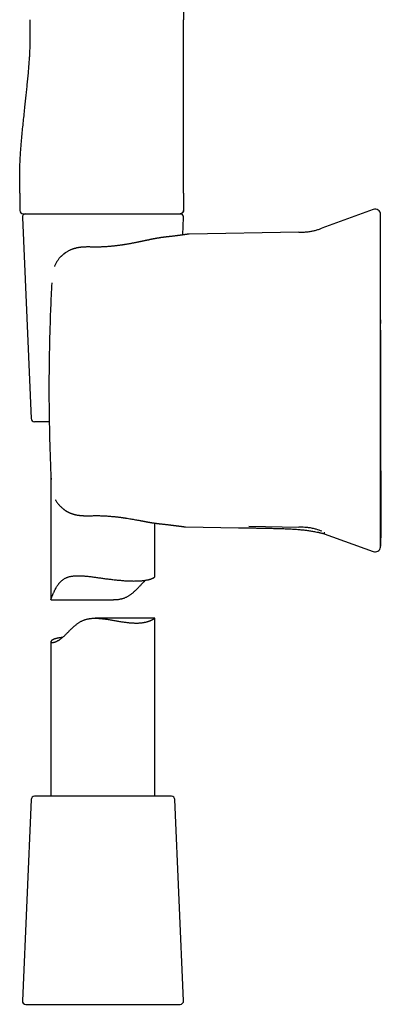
# Model space of a CAD drawing. Header units: millimetres. Extents: x 8 to 813, y 12 to 788.
# Tile 7 of 32: x 197 to 249, y 491 to 633. Entities that reach past the tile are written whole.
import ezdxf

# ---------------------------------------------------------------- set-up
doc = ezdxf.new("R2010")
doc.units = ezdxf.units.MM

msp = doc.modelspace()

# ---------------------------------------------------------------- linework, layer by layer
at = {"color": 7, "linetype": 'Continuous', "lineweight": 30}
for p, q in [((220.31, 752.86), (220.31, 633.46)), ((196.69, 608.46), (196.69, 605.96)), ((220.31, 608.46), (220.31, 605.96)), ((197.06, 604.94), (198.32, 575.94)), ((197.19, 605.46), (207.89, 605.46)), ((207.89, 605.46), (208.52, 605.46)), ((217.43, 605.46), (219.82, 605.46)), ((219.87, 605.47), (219.81, 605.46)), ((220.21, 602.42), (220.32, 604.94)), ((247.69, 606.1), (240.26, 603.4)), ((221.12, 602.54), (221.02, 602.54)), ((236.96, 602.82), (221.12, 602.55)), ((207.1, 600.68), (207.1, 600.68)), ((201.31, 595.51), (201.31, 595.52)), ((200.94, 575.46), (198.82, 575.46)), ((201.19, 567.44), (201.19, 549.82)), ((216.19, 553.19), (216.19, 560.86)), ((220.6, 560.32), (228.25, 560.19)), ((229.75, 560.4), (236.96, 560.27)), ((240.61, 559.33), (247.69, 556.76)), ((248.71, 557.44), (248.71, 557.43)), ((201.23, 549.78), (210.2, 549.78)), ((216.19, 547.15), (207.57, 547.15)), ((216.19, 521.46), (216.19, 547.14)), ((201.19, 543.78), (201.19, 521.46)), ((218.56, 521.46), (198.82, 521.46)), ((198.32, 520.99), (197.06, 491.99)), ((220.32, 491.99), (219.06, 520.99)), ((197.56, 491.46), (215.77, 491.46)), ((215.77, 491.46), (219.82, 491.46))]:
    msp.add_line(p, q, dxfattribs=at)
at = {"color": 7, "linetype": 'Continuous', "lineweight": 30, "flags": 128}
msp.add_lwpolyline([(220.31, 608.46), (220.31, 616.96), (220.31, 622.46), (220.31, 627.96), (220.31, 633.46)], dxfattribs=at)
at = {"color": 7, "linetype": 'Continuous', "lineweight": 30}
for centre, radius, start, end in [((197.19, 605.96), 0.5, 180, 270), ((197.56, 604.96), 0.5, 90, 182.4813), ((219.82, 604.96), 0.5, 357.5187, 90), ((247.96, 605.35), 0.8, 360, 110.0392), ((198.82, 575.96), 0.5, 182.4813, 270), ((247.96, 557.51), 0.8, 249.9566, 352.3549), ((198.82, 520.96), 0.5, 90, 177.5187), ((218.56, 520.96), 0.5, 2.4813, 90), ((197.56, 491.96), 0.5, 177.5187, 270), ((219.82, 491.96), 0.5, 270, 2.4813)]:
    msp.add_arc(centre, radius, start, end, dxfattribs=at)
for points, knots in [([(196.69, 608.46), (196.69, 608.73), (196.69, 609.27), (196.68, 610.07), (196.67, 610.87), (196.68, 611.67), (196.71, 612.46), (196.74, 613.25), (196.78, 614.02), (196.84, 614.79), (196.91, 615.67), (197, 616.65), (197.1, 617.73), (197.21, 618.81), (197.33, 619.89), (197.43, 620.89), (197.53, 621.82), (197.62, 622.68), (197.71, 623.53), (197.8, 624.39), (197.89, 625.26), (197.96, 626.12), (198.03, 626.99), (198.09, 627.81), (198.14, 628.56), (198.17, 629.25), (198.19, 629.95), (198.21, 630.65), (198.21, 631.35), (198.21, 632.06), (198.2, 632.76), (198.19, 633.23), (198.19, 633.46)], [0, 0, 0, 0, 0.032087, 0.064132, 0.096112, 0.127996, 0.159757, 0.190826, 0.221771, 0.252587, 0.283274, 0.326914, 0.370361, 0.413658, 0.456854, 0.5, 0.534319, 0.568662, 0.603057, 0.637527, 0.672097, 0.706788, 0.741624, 0.776625, 0.804242, 0.831959, 0.859774, 0.887687, 0.915687, 0.943752, 0.97186, 1, 1, 1, 1]), ([(208.52, 605.46), (208.62, 605.46), (208.83, 605.46), (209.15, 605.46), (209.37, 605.46), (209.47, 605.46)], [0, 0, 0, 0, 0.330422, 0.663628, 1, 1, 1, 1]), ([(209.47, 605.46), (209.56, 605.46), (209.72, 605.46), (209.94, 605.46), (210.13, 605.46), (210.31, 605.46), (210.56, 605.46), (210.9, 605.46), (211.26, 605.46), (211.55, 605.46), (211.77, 605.46), (211.98, 605.46), (212.19, 605.46), (212.43, 605.46), (212.6, 605.46), (212.69, 605.46)], [0, 0, 0, 0, 0.078372, 0.146261, 0.20367, 0.250835, 0.309977, 0.433152, 0.562782, 0.637118, 0.708845, 0.771182, 0.833054, 0.909324, 1, 1, 1, 1]), ([(212.69, 605.46), (212.75, 605.46), (212.85, 605.46), (213.01, 605.46), (213.16, 605.46), (213.32, 605.46), (213.47, 605.46), (213.66, 605.46), (213.87, 605.46), (214.1, 605.46), (214.25, 605.46), (214.32, 605.46)], [0, 0, 0, 0, 0.097631, 0.190072, 0.281194, 0.376385, 0.468058, 0.563793, 0.715391, 0.860749, 1, 1, 1, 1]), ([(214.32, 605.46), (214.38, 605.46), (214.48, 605.46), (214.62, 605.46), (214.75, 605.46), (214.86, 605.46), (214.97, 605.46), (215.14, 605.46), (215.37, 605.46), (215.67, 605.46), (215.98, 605.46), (216.29, 605.46), (216.63, 605.46), (216.99, 605.46), (217.36, 605.46), (217.71, 605.46), (218.03, 605.46), (218.3, 605.46), (218.53, 605.46), (218.71, 605.46), (218.88, 605.46), (219.04, 605.46), (219.18, 605.46), (219.31, 605.46), (219.43, 605.46), (219.53, 605.46), (219.62, 605.46), (219.69, 605.46), (219.73, 605.46), (219.75, 605.46), (219.77, 605.46), (219.78, 605.46), (219.79, 605.46), (219.8, 605.46), (219.8, 605.46), (219.81, 605.46), (219.81, 605.46)], [0, 0, 0, 0, 0.016499, 0.03118, 0.044043, 0.05509, 0.065226, 0.078016, 0.1088, 0.139944, 0.176578, 0.213224, 0.249931, 0.299714, 0.349481, 0.39936, 0.449477, 0.499957, 0.535598, 0.571189, 0.606776, 0.642404, 0.678119, 0.713964, 0.749984, 0.786243, 0.82151, 0.855835, 0.888881, 0.904151, 0.92022, 0.937093, 0.948968, 0.963333, 0.980343, 1, 1, 1, 1]), ([(219.84, 605.47), (219.84, 605.47), (219.86, 605.47), (219.87, 605.47), (219.89, 605.47), (219.91, 605.48), (219.93, 605.48), (219.95, 605.49), (219.97, 605.49), (219.99, 605.5), (220.02, 605.51), (220.05, 605.53), (220.08, 605.55), (220.12, 605.58), (220.16, 605.61), (220.2, 605.65), (220.22, 605.68), (220.24, 605.71), (220.25, 605.73), (220.26, 605.76), (220.28, 605.8), (220.29, 605.84), (220.3, 605.9), (220.31, 605.94), (220.31, 605.96)], [0, 0, 0, 0, 0.098867, 0.183316, 0.253509, 0.30976, 0.352735, 0.384027, 0.396542, 0.414797, 0.443107, 0.478795, 0.518903, 0.559057, 0.619214, 0.679417, 0.70901, 0.737367, 0.764449, 0.791527, 0.82824, 0.876005, 0.933768, 1, 1, 1, 1]), ([(220.31, 605.96), (220.31, 605.94), (220.31, 605.9), (220.3, 605.84), (220.28, 605.79), (220.26, 605.73), (220.23, 605.69), (220.2, 605.65), (220.17, 605.61), (220.13, 605.58), (220.09, 605.55), (220.04, 605.52), (219.99, 605.5), (219.95, 605.48), (219.92, 605.48), (219.91, 605.48)], [0, 0, 0, 0, 0.088338, 0.180505, 0.275982, 0.349389, 0.423956, 0.499316, 0.575078, 0.650841, 0.726201, 0.800768, 0.874175, 0.969652, 1, 1, 1, 1]), ([(248.76, 604.35), (248.76, 604.41), (248.76, 604.51), (248.76, 604.64), (248.76, 604.77), (248.76, 604.88), (248.76, 604.98), (248.76, 605.07), (248.76, 605.15), (248.76, 605.21), (248.76, 605.27), (248.76, 605.31), (248.76, 605.34), (248.76, 605.35), (248.76, 605.35), (248.76, 605.35)], [0, 0, 0, 0, 0.0785, 0.156948, 0.235353, 0.313727, 0.392078, 0.470415, 0.54875, 0.627091, 0.70918, 0.791298, 0.873457, 0.955667, 1, 1, 1, 1]), ([(248.75, 557.4), (248.75, 557.4), (248.75, 557.41), (248.76, 557.43), (248.76, 557.44), (248.76, 557.46), (248.76, 557.47), (248.76, 557.47), (248.76, 557.48), (248.76, 557.48), (248.76, 557.49), (248.76, 557.49), (248.76, 557.5), (248.76, 557.51), (248.76, 557.52), (248.76, 557.53), (248.76, 557.53), (248.77, 557.54), (248.77, 557.55), (248.77, 557.56), (248.77, 557.57), (248.77, 557.57), (248.77, 557.58), (248.77, 557.58), (248.77, 557.59), (248.77, 557.59), (248.77, 557.6), (248.77, 557.6), (248.77, 557.61), (248.78, 557.62), (248.78, 557.63), (248.78, 557.65), (248.78, 557.67), (248.78, 557.69), (248.78, 557.72), (248.79, 557.75), (248.79, 557.78), (248.79, 557.82), (248.79, 557.85), (248.79, 557.88), (248.79, 557.91), (248.79, 557.94), (248.79, 557.97), (248.79, 558), (248.79, 558.05), (248.79, 558.09), (248.8, 558.15), (248.8, 558.23), (248.8, 558.31), (248.8, 558.38), (248.8, 558.45), (248.8, 558.52), (248.8, 558.6), (248.8, 558.68), (248.81, 558.75), (248.81, 558.82), (248.81, 558.89), (248.81, 558.96), (248.81, 559.02), (248.81, 559.08), (248.81, 559.13), (248.81, 559.19), (248.81, 559.25), (248.81, 559.3), (248.81, 559.34), (248.81, 559.38), (248.81, 559.42), (248.81, 559.45), (248.81, 559.48), (248.81, 559.5), (248.81, 559.52), (248.81, 559.53), (248.81, 559.54), (248.81, 559.54), (248.81, 559.55), (248.81, 559.55), (248.81, 559.56), (248.81, 559.57), (248.82, 559.57), (248.82, 559.58), (248.82, 559.59), (248.82, 559.6), (248.82, 559.61), (248.82, 559.62), (248.82, 559.63), (248.82, 559.63), (248.82, 559.64), (248.82, 559.65), (248.82, 559.66), (248.82, 559.67), (248.82, 559.67), (248.82, 559.67), (248.82, 559.68), (248.82, 559.68), (248.82, 559.68), (248.82, 559.7), (248.82, 559.72), (248.82, 559.75), (248.82, 559.79), (248.83, 559.83), (248.83, 559.89), (248.83, 559.95), (248.83, 560.02), (248.83, 560.1), (248.83, 560.19), (248.84, 560.27), (248.84, 560.4), (248.84, 560.56), (248.84, 560.75), (248.85, 560.91), (248.85, 561.05), (248.85, 561.15), (248.85, 561.26), (248.85, 561.36), (248.85, 561.45), (248.85, 561.54), (248.85, 561.62), (248.85, 561.68), (248.85, 561.72), (248.85, 561.76), (248.85, 561.79), (248.85, 561.83), (248.85, 561.86), (248.85, 561.9), (248.85, 561.94), (248.85, 562), (248.85, 562.09), (248.85, 562.2), (248.85, 562.3), (248.85, 562.42), (248.85, 562.53), (248.85, 562.64), (248.85, 562.79), (248.85, 563), (248.85, 563.25), (248.85, 563.5), (248.85, 563.75), (248.84, 563.99), (248.84, 564.23), (248.84, 564.49), (248.84, 564.77), (248.83, 565.07), (248.83, 565.36), (248.83, 565.64), (248.82, 565.91), (248.82, 566.17), (248.82, 566.42), (248.82, 566.64), (248.82, 566.82), (248.82, 566.99), (248.81, 567.16), (248.81, 567.34), (248.81, 567.55), (248.81, 567.79), (248.81, 568.05), (248.81, 568.33), (248.8, 568.62), (248.8, 568.93), (248.8, 569.24), (248.8, 569.57), (248.8, 569.92), (248.8, 570.28), (248.79, 570.66), (248.79, 571.05), (248.79, 571.46), (248.79, 571.88), (248.79, 572.32), (248.78, 572.78), (248.78, 573.25), (248.78, 573.73), (248.78, 574.23), (248.78, 574.74), (248.78, 575.27), (248.78, 575.81), (248.78, 576.37), (248.77, 576.92), (248.77, 577.48), (248.77, 578.03), (248.77, 578.59), (248.77, 579.16), (248.77, 579.75), (248.77, 580.37), (248.77, 581.02), (248.77, 581.7), (248.77, 582.39), (248.77, 583.1), (248.77, 583.82), (248.77, 584.56), (248.77, 585.3), (248.77, 586.05), (248.77, 586.82), (248.77, 587.62), (248.76, 588.43), (248.76, 589.26), (248.76, 590.11), (248.76, 590.96), (248.76, 591.84), (248.76, 592.72), (248.76, 593.63), (248.76, 594.54), (248.76, 595.48), (248.76, 596.42), (248.76, 597.39), (248.76, 598.36), (248.76, 599.32), (248.76, 600.27), (248.76, 601.21), (248.76, 602.15), (248.76, 603.11), (248.76, 603.95), (248.76, 604.48), (248.76, 604.67)], [0, 0, 0, 0, 0.000094, 0.000534, 0.000852, 0.001098, 0.001336, 0.001438, 0.001515, 0.001596, 0.001693, 0.001811, 0.002124, 0.002549, 0.003299, 0.004263, 0.005445, 0.006919, 0.008635, 0.010593, 0.012793, 0.015235, 0.01792, 0.020847, 0.024017, 0.027071, 0.030169, 0.033117, 0.035916, 0.038566, 0.041068, 0.043422, 0.046208, 0.048761, 0.051084, 0.053183, 0.055064, 0.056473, 0.057746, 0.058893, 0.05968, 0.060412, 0.061099, 0.061754, 0.062602, 0.063488, 0.064431, 0.065961, 0.067636, 0.068837, 0.070108, 0.071448, 0.072861, 0.07431, 0.075747, 0.077198, 0.07869, 0.080247, 0.08189, 0.083638, 0.085507, 0.087926, 0.090554, 0.093404, 0.096487, 0.099811, 0.103137, 0.106683, 0.110453, 0.11445, 0.118677, 0.123136, 0.12627, 0.129425, 0.13243, 0.13528, 0.137975, 0.140515, 0.142901, 0.145825, 0.148478, 0.150859, 0.152969, 0.154808, 0.156376, 0.157674, 0.158703, 0.159467, 0.159869, 0.160018, 0.160135, 0.160225, 0.160264, 0.1603, 0.160389, 0.160534, 0.161005, 0.161717, 0.162543, 0.163556, 0.164757, 0.166144, 0.16772, 0.169449, 0.171353, 0.173284, 0.175184, 0.179587, 0.183817, 0.187874, 0.190268, 0.192598, 0.194863, 0.197064, 0.199167, 0.201033, 0.202648, 0.204012, 0.204908, 0.205651, 0.206254, 0.206872, 0.20755, 0.208289, 0.209088, 0.209949, 0.211895, 0.213976, 0.216063, 0.218158, 0.220261, 0.222373, 0.224494, 0.229063, 0.233682, 0.238353, 0.242972, 0.24749, 0.251908, 0.256225, 0.261998, 0.26758, 0.272973, 0.278177, 0.283191, 0.288016, 0.292653, 0.297103, 0.299971, 0.303023, 0.306259, 0.309681, 0.313287, 0.317896, 0.322776, 0.327926, 0.333347, 0.339038, 0.344892, 0.351007, 0.357382, 0.364019, 0.371061, 0.378375, 0.385961, 0.393819, 0.401949, 0.410351, 0.419025, 0.427971, 0.43719, 0.44668, 0.456443, 0.466478, 0.476785, 0.487364, 0.4973, 0.507466, 0.517859, 0.528482, 0.539333, 0.550413, 0.562734, 0.575326, 0.588189, 0.601323, 0.614728, 0.628157, 0.641848, 0.6558, 0.670013, 0.684787, 0.699832, 0.715149, 0.730739, 0.746601, 0.762735, 0.779141, 0.79582, 0.812771, 0.829994, 0.847489, 0.865256, 0.883296, 0.901608, 0.918633, 0.935886, 0.953369, 0.97108, 0.98902, 1, 1, 1, 1]), ([(248.76, 595.43), (248.76, 595.55), (248.76, 595.8), (248.76, 596.18), (248.76, 596.55), (248.76, 596.92), (248.76, 597.28), (248.76, 597.63), (248.76, 597.98), (248.76, 598.32), (248.76, 598.66), (248.76, 599), (248.76, 599.33), (248.76, 599.65), (248.76, 599.97), (248.76, 600.27), (248.76, 600.57), (248.76, 600.86), (248.76, 601.14), (248.76, 601.41), (248.76, 601.67), (248.76, 601.92), (248.76, 602.16), (248.76, 602.4), (248.76, 602.61), (248.76, 602.82), (248.76, 603.01), (248.76, 603.19), (248.76, 603.36), (248.76, 603.52), (248.76, 603.67), (248.76, 603.81), (248.76, 603.93), (248.76, 604.04), (248.76, 604.14), (248.76, 604.22), (248.76, 604.3), (248.76, 604.34), (248.76, 604.35)], [0, 0, 0, 0, 0.02816, 0.05626, 0.084335, 0.11242, 0.140512, 0.168017, 0.195461, 0.222877, 0.250298, 0.278336, 0.306274, 0.334149, 0.361998, 0.390021, 0.417604, 0.44511, 0.472576, 0.50004, 0.527975, 0.555928, 0.583938, 0.612044, 0.640038, 0.667366, 0.694736, 0.722182, 0.74974, 0.777625, 0.805522, 0.833465, 0.861489, 0.889586, 0.917154, 0.944724, 0.972328, 1, 1, 1, 1]), ([(217.63, 602.1), (217.6, 602.1), (217.55, 602.09), (217.48, 602.09), (217.41, 602.08), (217.34, 602.07), (217.28, 602.06), (217.23, 602.05), (217.18, 602.05), (217.16, 602.04), (217.13, 602.04), (217.1, 602.04), (217.07, 602.03), (217.04, 602.03), (216.99, 602.02), (216.92, 602.01), (216.84, 601.99), (216.75, 601.98), (216.67, 601.97), (216.61, 601.96), (216.55, 601.95), (216.51, 601.94), (216.47, 601.93), (216.43, 601.93), (216.4, 601.92), (216.36, 601.91), (216.3, 601.9), (216.24, 601.89), (216.18, 601.88), (216.12, 601.87), (216.04, 601.85), (215.96, 601.84), (215.88, 601.82), (215.82, 601.81), (215.76, 601.8), (215.7, 601.79), (215.65, 601.78), (215.61, 601.77), (215.56, 601.76), (215.49, 601.75), (215.42, 601.73), (215.34, 601.71), (215.25, 601.69), (215.15, 601.68), (215.06, 601.66), (214.97, 601.64), (214.86, 601.61), (214.73, 601.59), (214.58, 601.56), (214.45, 601.53), (214.33, 601.5), (214.23, 601.48), (214.14, 601.46), (214.05, 601.45), (213.96, 601.43), (213.87, 601.41), (213.77, 601.39), (213.65, 601.36), (213.51, 601.33), (213.35, 601.3), (213.18, 601.27), (212.99, 601.23), (212.81, 601.2), (212.62, 601.16), (212.43, 601.13), (212.23, 601.09), (212.03, 601.06), (211.88, 601.03), (211.77, 601.02), (211.7, 601.01), (211.65, 601), (211.61, 600.99), (211.57, 600.99), (211.55, 600.98), (211.52, 600.98), (211.49, 600.97), (211.45, 600.97), (211.41, 600.96), (211.36, 600.95), (211.3, 600.95), (211.23, 600.94), (211.14, 600.92), (211.04, 600.91), (210.92, 600.89), (210.78, 600.88), (210.64, 600.86), (210.47, 600.84), (210.3, 600.82), (210.11, 600.8), (209.92, 600.78), (209.71, 600.76), (209.49, 600.74), (209.25, 600.73), (209.01, 600.71), (208.75, 600.7), (208.5, 600.68), (208.23, 600.68), (207.96, 600.67), (207.68, 600.67), (207.39, 600.67), (207.2, 600.68), (207.1, 600.68)], [0, 0, 0, 0, 0.009697, 0.018474, 0.026452, 0.034148, 0.041626, 0.04867, 0.0526, 0.055802, 0.058424, 0.061407, 0.064921, 0.068966, 0.073541, 0.08246, 0.091794, 0.101507, 0.111597, 0.118123, 0.124162, 0.129321, 0.133601, 0.137004, 0.14027, 0.144845, 0.150821, 0.157574, 0.164112, 0.170425, 0.17989, 0.188796, 0.197002, 0.203687, 0.209768, 0.215279, 0.220438, 0.225282, 0.230251, 0.236694, 0.244332, 0.253165, 0.26319, 0.271901, 0.281345, 0.291012, 0.300271, 0.315788, 0.330003, 0.34292, 0.354543, 0.364874, 0.373917, 0.381764, 0.389782, 0.398864, 0.408639, 0.419107, 0.43325, 0.448475, 0.464774, 0.482135, 0.499837, 0.51699, 0.533613, 0.552347, 0.570378, 0.587709, 0.594497, 0.600277, 0.60505, 0.608816, 0.611576, 0.613823, 0.616338, 0.619129, 0.622198, 0.625823, 0.630327, 0.635709, 0.64197, 0.649107, 0.658543, 0.66917, 0.680987, 0.693994, 0.708188, 0.723568, 0.739448, 0.756419, 0.774479, 0.793627, 0.813861, 0.83518, 0.857582, 0.879067, 0.901456, 0.924749, 0.94894, 0.974026, 1, 1, 1, 1]), ([(221.02, 602.54), (221.02, 602.54), (221.02, 602.54), (221, 602.53), (220.98, 602.53), (220.95, 602.53), (220.92, 602.52), (220.88, 602.52), (220.83, 602.51), (220.79, 602.5), (220.74, 602.5), (220.7, 602.49), (220.65, 602.48), (220.6, 602.48), (220.55, 602.47), (220.49, 602.46), (220.44, 602.45), (220.39, 602.45), (220.34, 602.44), (220.29, 602.43), (220.24, 602.43), (220.17, 602.42), (220.08, 602.4), (219.97, 602.39), (219.84, 602.37), (219.7, 602.35), (219.55, 602.33), (219.38, 602.31), (219.21, 602.29), (219.02, 602.27), (218.84, 602.24), (218.65, 602.22), (218.47, 602.2), (218.34, 602.18), (218.23, 602.17), (218.17, 602.16), (218.1, 602.16), (218.04, 602.15), (217.99, 602.14), (217.94, 602.14), (217.89, 602.13), (217.86, 602.13), (217.84, 602.13), (217.83, 602.13), (217.82, 602.12), (217.8, 602.12), (217.78, 602.12), (217.76, 602.12), (217.72, 602.11), (217.68, 602.11), (217.65, 602.1), (217.63, 602.1)], [0, 0, 0, 0, 0.03631, 0.071387, 0.105226, 0.137818, 0.169161, 0.199247, 0.228074, 0.253389, 0.277642, 0.30083, 0.322954, 0.344011, 0.364003, 0.384597, 0.403925, 0.421986, 0.438782, 0.454548, 0.47037, 0.486383, 0.516243, 0.546801, 0.578064, 0.612969, 0.648705, 0.685265, 0.722455, 0.759214, 0.795367, 0.830908, 0.861059, 0.890743, 0.902276, 0.913729, 0.924566, 0.934453, 0.94339, 0.951378, 0.958419, 0.964514, 0.966434, 0.968237, 0.969923, 0.972096, 0.975447, 0.979884, 0.985456, 0.992162, 1, 1, 1, 1]), ([(236.96, 602.82), (237.05, 602.82), (237.23, 602.83), (237.5, 602.83), (237.77, 602.84), (238.04, 602.86), (238.31, 602.89), (238.58, 602.92), (238.84, 602.97), (239.09, 603.02), (239.33, 603.08), (239.56, 603.15), (239.8, 603.23), (240.03, 603.31), (240.18, 603.37), (240.26, 603.4)], [0, 0, 0, 0, 0.079811, 0.159653, 0.239557, 0.319581, 0.399821, 0.480268, 0.5607, 0.63423, 0.7075, 0.780637, 0.853741, 0.926859, 1, 1, 1, 1]), ([(207.1, 600.68), (207.03, 600.68), (206.9, 600.68), (206.71, 600.69), (206.53, 600.69), (206.37, 600.69), (206.23, 600.68), (206.09, 600.68), (205.98, 600.67), (205.89, 600.67), (205.81, 600.66), (205.74, 600.66), (205.69, 600.65), (205.65, 600.65), (205.61, 600.65), (205.58, 600.64), (205.56, 600.64), (205.54, 600.64), (205.52, 600.64), (205.48, 600.63), (205.44, 600.63), (205.38, 600.62), (205.31, 600.61), (205.24, 600.6), (205.15, 600.59), (205.05, 600.57), (204.94, 600.55), (204.85, 600.53), (204.76, 600.5), (204.68, 600.48), (204.6, 600.46), (204.54, 600.45), (204.48, 600.43), (204.42, 600.41), (204.35, 600.39), (204.28, 600.36), (204.18, 600.33), (204.07, 600.28), (203.94, 600.22), (203.8, 600.16), (203.66, 600.08), (203.5, 599.99), (203.38, 599.91), (203.28, 599.85), (203.23, 599.81), (203.17, 599.77), (203.13, 599.74), (203.09, 599.71), (203.06, 599.68), (203.04, 599.67), (203.02, 599.65), (203, 599.64), (202.98, 599.62), (202.95, 599.59), (202.91, 599.56), (202.86, 599.52), (202.81, 599.47), (202.75, 599.42), (202.69, 599.36), (202.62, 599.3), (202.53, 599.21), (202.44, 599.11), (202.33, 598.98), (202.22, 598.84), (202.09, 598.66), (201.97, 598.48), (201.87, 598.29), (201.78, 598.1), (201.72, 597.96), (201.69, 597.88), (201.68, 597.86)], [0, 0, 0, 0, 0.03009, 0.05807, 0.083919, 0.107621, 0.129162, 0.148533, 0.165724, 0.178972, 0.190539, 0.20042, 0.208609, 0.214507, 0.219288, 0.223403, 0.22686, 0.229669, 0.233027, 0.237736, 0.24448, 0.252869, 0.26291, 0.274574, 0.286462, 0.303294, 0.319094, 0.333849, 0.347535, 0.360117, 0.37129, 0.381126, 0.389627, 0.398963, 0.409683, 0.421669, 0.434103, 0.4543, 0.475337, 0.497269, 0.523417, 0.550899, 0.579713, 0.590861, 0.602098, 0.612259, 0.620994, 0.628293, 0.634149, 0.638558, 0.641518, 0.644844, 0.649538, 0.655619, 0.663891, 0.673837, 0.685355, 0.697524, 0.710116, 0.723124, 0.744388, 0.766623, 0.789781, 0.822137, 0.855871, 0.890805, 0.926817, 0.958667, 0.99118, 1, 1, 1, 1]), ([(201.31, 595.51), (201.28, 594.9), (201.21, 593.69), (201.13, 591.86), (201.06, 590.04), (201.01, 588.21), (200.96, 586.39), (200.94, 585.17), (200.93, 584.56)], [0, 0, 0, 0, 0.166677, 0.333339, 0.499994, 0.66665, 0.833316, 1, 1, 1, 1]), ([(248.76, 567.43), (248.76, 567.8), (248.76, 568.52), (248.76, 569.62), (248.76, 570.71), (248.76, 571.81), (248.76, 572.9), (248.76, 574), (248.76, 575.1), (248.76, 576.21), (248.76, 577.35), (248.76, 578.5), (248.76, 579.65), (248.76, 580.81), (248.76, 581.96), (248.76, 583.12), (248.76, 584.27), (248.76, 585.42), (248.76, 586.57), (248.76, 587.72), (248.76, 588.87), (248.76, 590), (248.76, 591.11), (248.76, 592.19), (248.76, 593.27), (248.76, 594.35), (248.76, 595.07), (248.76, 595.43)], [0, 0, 0, 0, 0.03925, 0.078474, 0.117677, 0.156863, 0.196039, 0.235208, 0.274375, 0.313545, 0.35459, 0.395649, 0.436728, 0.477833, 0.518961, 0.560066, 0.601144, 0.642203, 0.683248, 0.724283, 0.765316, 0.80635, 0.845047, 0.883756, 0.922481, 0.961228, 1, 1, 1, 1]), ([(248.76, 590.2), (248.76, 590.13), (248.76, 589.95), (248.76, 589.76), (248.76, 589.63), (248.76, 589.63)], [0, 0, 0, 0, 0.339487, 0.975375, 1, 1, 1, 1]), ([(200.93, 584.56), (200.92, 584.27), (200.91, 583.69), (200.91, 582.82), (200.9, 581.96), (200.9, 581.09), (200.89, 580.22), (200.9, 579.35), (200.9, 578.77), (200.9, 578.48)], [0, 0, 0, 0, 0.142929, 0.285786, 0.428599, 0.571397, 0.71421, 0.857068, 1, 1, 1, 1]), ([(200.9, 578.48), (200.91, 577.85), (200.92, 576.59), (200.95, 574.69), (201, 572.8), (201.05, 570.91), (201.12, 569.02), (201.18, 567.76), (201.21, 567.13)], [0, 0, 0, 0, 0.1666865, 0.3333509, 0.5000042, 0.6666566, 0.8333184, 1, 1, 1, 1]), ([(248.76, 558.5), (248.76, 558.52), (248.76, 558.56), (248.76, 558.64), (248.76, 558.72), (248.76, 558.82), (248.76, 558.93), (248.76, 559.06), (248.76, 559.19), (248.76, 559.34), (248.76, 559.5), (248.76, 559.67), (248.76, 559.85), (248.76, 560.05), (248.76, 560.26), (248.76, 560.48), (248.76, 560.71), (248.76, 560.95), (248.76, 561.19), (248.76, 561.45), (248.76, 561.73), (248.76, 562.01), (248.76, 562.3), (248.76, 562.6), (248.76, 562.91), (248.76, 563.22), (248.76, 563.54), (248.76, 563.87), (248.76, 564.2), (248.76, 564.54), (248.76, 564.89), (248.76, 565.24), (248.76, 565.6), (248.76, 565.97), (248.76, 566.33), (248.76, 566.69), (248.76, 567.06), (248.76, 567.31), (248.76, 567.43)], [0, 0, 0, 0, 0.02816, 0.05626, 0.084335, 0.11242, 0.140512, 0.168017, 0.195461, 0.222877, 0.250298, 0.278336, 0.306274, 0.334149, 0.361998, 0.390021, 0.417604, 0.44511, 0.472576, 0.50004, 0.527975, 0.555928, 0.583938, 0.612044, 0.640038, 0.667366, 0.694736, 0.722182, 0.74974, 0.777625, 0.805522, 0.833465, 0.861489, 0.889586, 0.917154, 0.944724, 0.972328, 1, 1, 1, 1]), ([(201.81, 564.24), (201.82, 564.23), (201.86, 564.15), (201.94, 564.01), (202.07, 563.83), (202.21, 563.65), (202.35, 563.48), (202.49, 563.33), (202.64, 563.19), (202.77, 563.07), (202.88, 562.98), (202.97, 562.91), (203.06, 562.84), (203.13, 562.79), (203.18, 562.75), (203.23, 562.72), (203.27, 562.69), (203.3, 562.67), (203.33, 562.65), (203.36, 562.64), (203.38, 562.62), (203.41, 562.6), (203.44, 562.58), (203.49, 562.56), (203.54, 562.53), (203.59, 562.5), (203.65, 562.47), (203.72, 562.43), (203.81, 562.39), (203.92, 562.34), (204.05, 562.29), (204.15, 562.25), (204.24, 562.22), (204.31, 562.19), (204.38, 562.17), (204.45, 562.15), (204.51, 562.13), (204.56, 562.12), (204.6, 562.11), (204.63, 562.1), (204.65, 562.1), (204.68, 562.09), (204.72, 562.08), (204.77, 562.07), (204.85, 562.05), (204.96, 562.03), (205.1, 562.01), (205.25, 561.99), (205.4, 561.97), (205.51, 561.96), (205.6, 561.95), (205.66, 561.95), (205.71, 561.94), (205.76, 561.94), (205.79, 561.94), (205.82, 561.94), (205.83, 561.94), (205.85, 561.94), (205.88, 561.93), (205.91, 561.93), (205.97, 561.93), (206.03, 561.93), (206.11, 561.93), (206.2, 561.92), (206.31, 561.92), (206.42, 561.92), (206.55, 561.92), (206.7, 561.92), (206.85, 561.93), (206.96, 561.93), (207.02, 561.93)], [0, 0, 0, 0, 0.00781, 0.046251, 0.084808, 0.123383, 0.161786, 0.197317, 0.232406, 0.266932, 0.286983, 0.306776, 0.325117, 0.341326, 0.351582, 0.360765, 0.368881, 0.375937, 0.381938, 0.386891, 0.390818, 0.395555, 0.402684, 0.411734, 0.42149, 0.431803, 0.442664, 0.454065, 0.472155, 0.491683, 0.513152, 0.53653, 0.547638, 0.55912, 0.570972, 0.583186, 0.594213, 0.602913, 0.609304, 0.613241, 0.617003, 0.622115, 0.628571, 0.636367, 0.645495, 0.668755, 0.690944, 0.715955, 0.739662, 0.763281, 0.772335, 0.78141, 0.790502, 0.798465, 0.804371, 0.80757, 0.809526, 0.811995, 0.816091, 0.821811, 0.830282, 0.840845, 0.853496, 0.86823, 0.885043, 0.903927, 0.924876, 0.947879, 0.972926, 1, 1, 1, 1]), ([(207.02, 561.93), (207.12, 561.93), (207.32, 561.94), (207.62, 561.94), (207.92, 561.94), (208.2, 561.94), (208.48, 561.93), (208.75, 561.92), (209, 561.91), (209.25, 561.89), (209.5, 561.88), (209.76, 561.85), (210.03, 561.83), (210.28, 561.81), (210.52, 561.78), (210.74, 561.76), (210.95, 561.73), (211.14, 561.71), (211.31, 561.69), (211.47, 561.67), (211.62, 561.64), (211.76, 561.62), (211.89, 561.6), (212.1, 561.57), (212.38, 561.53), (212.71, 561.47), (213.04, 561.41), (213.37, 561.36), (213.69, 561.3), (213.92, 561.25), (214.07, 561.23), (214.14, 561.21), (214.21, 561.2), (214.28, 561.19), (214.34, 561.18), (214.4, 561.17), (214.44, 561.16), (214.48, 561.15), (214.5, 561.15), (214.52, 561.14), (214.56, 561.14), (214.6, 561.13), (214.65, 561.12), (214.7, 561.11), (214.76, 561.1), (214.82, 561.09), (214.9, 561.07), (214.99, 561.06), (215.09, 561.04), (215.18, 561.02), (215.27, 561.01), (215.34, 561), (215.41, 560.98), (215.47, 560.97), (215.53, 560.96), (215.59, 560.95), (215.66, 560.94), (215.73, 560.93), (215.8, 560.92), (215.88, 560.91), (215.95, 560.9), (216.02, 560.88), (216.09, 560.87), (216.16, 560.86), (216.22, 560.85), (216.27, 560.85), (216.31, 560.84), (216.36, 560.84), (216.41, 560.83), (216.46, 560.82), (216.52, 560.81), (216.58, 560.81), (216.63, 560.8), (216.68, 560.79), (216.74, 560.79), (216.81, 560.78), (216.88, 560.77), (216.94, 560.76), (216.96, 560.76)], [0, 0, 0, 0, 0.028763, 0.056723, 0.083875, 0.110215, 0.13574, 0.160013, 0.183496, 0.206187, 0.228086, 0.253764, 0.278255, 0.301559, 0.323674, 0.344598, 0.36433, 0.382868, 0.398812, 0.413751, 0.427682, 0.44087, 0.453923, 0.466865, 0.500987, 0.534387, 0.567062, 0.598982, 0.632358, 0.665285, 0.672613, 0.679918, 0.687199, 0.694456, 0.70138, 0.707272, 0.712103, 0.715148, 0.71754, 0.719788, 0.723369, 0.728377, 0.733314, 0.739134, 0.745772, 0.752471, 0.759012, 0.770302, 0.78109, 0.791374, 0.80114, 0.81009, 0.817413, 0.823959, 0.83025, 0.837198, 0.844806, 0.852954, 0.861614, 0.870003, 0.878516, 0.886874, 0.895078, 0.903119, 0.910487, 0.916033, 0.920899, 0.926095, 0.932088, 0.93886, 0.945843, 0.952783, 0.959106, 0.965403, 0.972374, 0.980461, 0.989668, 1, 1, 1, 1]), ([(216.96, 560.76), (217.04, 560.75), (217.19, 560.74), (217.41, 560.71), (217.62, 560.69), (217.81, 560.67), (217.98, 560.65), (218.14, 560.63), (218.29, 560.61), (218.42, 560.6), (218.55, 560.58), (218.66, 560.57), (218.77, 560.56), (218.86, 560.54), (218.95, 560.53), (219.03, 560.52), (219.11, 560.51), (219.17, 560.51), (219.22, 560.5), (219.26, 560.49), (219.31, 560.49), (219.35, 560.48), (219.4, 560.48), (219.46, 560.47), (219.54, 560.46), (219.61, 560.45), (219.69, 560.44), (219.76, 560.43), (219.83, 560.42), (219.89, 560.41), (219.95, 560.4), (220.01, 560.4), (220.08, 560.39), (220.14, 560.38), (220.2, 560.37), (220.25, 560.36), (220.3, 560.36), (220.35, 560.35), (220.39, 560.34), (220.43, 560.34), (220.45, 560.34), (220.48, 560.33), (220.49, 560.33), (220.49, 560.33), (220.49, 560.33)], [0, 0, 0, 0, 0.035302, 0.069369, 0.102177, 0.133706, 0.163937, 0.192855, 0.218908, 0.243773, 0.267445, 0.289918, 0.311188, 0.331251, 0.350107, 0.367753, 0.384189, 0.399416, 0.410532, 0.420902, 0.430784, 0.441278, 0.452511, 0.470059, 0.489144, 0.509763, 0.531947, 0.555706, 0.57548, 0.596228, 0.617951, 0.640648, 0.664319, 0.690488, 0.717749, 0.746101, 0.775538, 0.806058, 0.837653, 0.868422, 0.900135, 0.932786, 0.966367, 1, 1, 1, 1]), ([(220.49, 560.33), (220.51, 560.33), (220.55, 560.32), (220.58, 560.32), (220.6, 560.32)], [0, 0, 0, 0, 0.55125, 1, 1, 1, 1]), ([(228.25, 560.19), (228.29, 560.19), (228.4, 560.19), (228.56, 560.18), (228.75, 560.18), (228.92, 560.18), (229.08, 560.18), (229.22, 560.18), (229.35, 560.17), (229.47, 560.17), (229.58, 560.17), (229.69, 560.17), (229.8, 560.17), (229.91, 560.17), (230.02, 560.17), (230.14, 560.16), (230.29, 560.16), (230.49, 560.16), (230.72, 560.16), (230.97, 560.15), (231.23, 560.15), (231.5, 560.14), (231.94, 560.14), (232.54, 560.12), (233.3, 560.11), (234.05, 560.09), (234.68, 560.07), (235.21, 560.05), (235.62, 560.03), (236.02, 560.01), (236.41, 559.98), (236.77, 559.96), (237.09, 559.93), (237.38, 559.9), (237.66, 559.87), (237.94, 559.84), (238.22, 559.81), (238.5, 559.77), (238.79, 559.72), (239.08, 559.67), (239.38, 559.61), (239.64, 559.56), (239.85, 559.52), (240, 559.48), (240.14, 559.45), (240.27, 559.42), (240.37, 559.39), (240.47, 559.37), (240.55, 559.35), (240.6, 559.33), (240.61, 559.33)], [0, 0, 0, 0, 0.010024, 0.025864, 0.040682, 0.054478, 0.067253, 0.078806, 0.089373, 0.098954, 0.107551, 0.116504, 0.12502, 0.133827, 0.142924, 0.152312, 0.16199, 0.179995, 0.198927, 0.218785, 0.23957, 0.26128, 0.283917, 0.345804, 0.406911, 0.467223, 0.526736, 0.560311, 0.593548, 0.626058, 0.65779, 0.688748, 0.712532, 0.735841, 0.75868, 0.781051, 0.803343, 0.826197, 0.84963, 0.873649, 0.898265, 0.923431, 0.936762, 0.94933, 0.961132, 0.972165, 0.980294, 0.988044, 0.996598, 1, 1, 1, 1]), ([(240.26, 559.7), (240.13, 559.74), (239.87, 559.84), (239.52, 559.96), (239.2, 560.05), (238.93, 560.11), (238.65, 560.16), (238.37, 560.2), (238.09, 560.23), (237.76, 560.25), (237.38, 560.27), (237.1, 560.27), (236.96, 560.27)], [0, 0, 0, 0, 0.1236757, 0.2477853, 0.3308671, 0.4144048, 0.4983842, 0.5824999, 0.6664187, 0.7500366, 0.8751265, 1, 1, 1, 1]), ([(240.61, 559.57), (240.61, 559.53), (240.61, 559.47), (240.61, 559.4), (240.61, 559.35), (240.61, 559.33), (240.61, 559.33), (240.61, 559.33)], [0, 0, 0, 0, 0.223999, 0.447998, 0.671999, 0.896, 1, 1, 1, 1]), ([(248.76, 559.09), (248.76, 559.12), (248.76, 559.25), (248.76, 559.37), (248.76, 559.45)], [0, 0, 0, 0, 0.307625, 1, 1, 1, 1]), ([(248.76, 557.74), (248.76, 557.77), (248.76, 557.82), (248.76, 557.93), (248.76, 558.05), (248.76, 558.19), (248.76, 558.34), (248.76, 558.45), (248.76, 558.5)], [0, 0, 0, 0, 0.166709, 0.333367, 0.5, 0.666633, 0.833291, 1, 1, 1, 1]), ([(248.71, 557.42), (248.71, 557.43), (248.71, 557.43), (248.71, 557.44), (248.72, 557.45), (248.72, 557.48), (248.73, 557.51), (248.74, 557.56), (248.75, 557.6), (248.75, 557.62)], [0, 0, 0, 0, 0.109698, 0.221516, 0.336732, 0.456513, 0.625058, 0.805653, 1, 1, 1, 1]), ([(248.75, 557.4), (248.75, 557.4), (248.75, 557.4), (248.75, 557.4), (248.75, 557.4), (248.75, 557.4), (248.75, 557.4), (248.74, 557.41), (248.74, 557.41), (248.74, 557.41), (248.73, 557.41), (248.73, 557.41), (248.72, 557.42), (248.72, 557.42), (248.71, 557.42), (248.71, 557.42), (248.71, 557.42)], [0, 0, 0, 0, 0.1202234, 0.218854, 0.3173903, 0.415839, 0.5137003, 0.6103127, 0.6647802, 0.7201938, 0.7762863, 0.8308603, 0.8723393, 0.9168118, 0.9594735, 1, 1, 1, 1]), ([(248.75, 557.62), (248.76, 557.64), (248.76, 557.68), (248.76, 557.72), (248.76, 557.74)], [0, 0, 0, 0, 0.5000004, 1, 1, 1, 1]), ([(201.23, 549.78), (201.22, 549.78), (201.21, 549.78), (201.2, 549.79), (201.2, 549.8), (201.19, 549.81), (201.19, 549.83), (201.2, 549.86), (201.2, 549.89), (201.22, 549.93), (201.23, 549.98), (201.25, 550.03), (201.27, 550.09), (201.29, 550.15), (201.32, 550.22), (201.35, 550.3), (201.38, 550.38), (201.42, 550.46), (201.46, 550.55), (201.5, 550.66), (201.56, 550.79), (201.62, 550.93), (201.69, 551.06), (201.76, 551.22), (201.86, 551.4), (201.96, 551.59), (202.05, 551.73), (202.13, 551.87), (202.22, 551.99), (202.3, 552.1), (202.4, 552.23), (202.52, 552.37), (202.65, 552.5), (202.77, 552.61), (202.89, 552.7), (203.02, 552.79), (203.16, 552.87), (203.3, 552.94), (203.44, 553.01), (203.6, 553.07), (203.76, 553.12), (203.92, 553.16), (204.08, 553.19), (204.26, 553.22), (204.43, 553.24), (204.61, 553.26), (204.8, 553.27), (204.99, 553.28), (205.2, 553.28), (205.43, 553.27), (205.69, 553.26), (205.96, 553.24), (206.23, 553.22), (206.5, 553.19), (206.78, 553.16), (207.06, 553.13), (207.35, 553.09), (207.63, 553.05), (207.92, 553.01), (208.21, 552.97), (208.5, 552.93), (208.79, 552.89), (209.08, 552.85), (209.37, 552.81), (209.67, 552.77), (209.98, 552.74), (210.29, 552.7), (210.6, 552.67), (210.9, 552.64), (211.21, 552.61), (211.51, 552.58), (211.81, 552.56), (212.1, 552.54), (212.37, 552.53), (212.64, 552.52), (212.9, 552.52), (213.15, 552.51), (213.4, 552.52), (213.64, 552.52), (213.87, 552.53), (214.09, 552.54), (214.3, 552.56), (214.49, 552.58), (214.68, 552.6), (214.86, 552.63), (215.02, 552.66), (215.18, 552.69), (215.33, 552.72), (215.47, 552.76), (215.59, 552.8), (215.71, 552.84), (215.81, 552.88), (215.9, 552.92), (215.98, 552.96), (216.05, 553.01), (216.1, 553.05), (216.14, 553.09), (216.17, 553.13), (216.19, 553.16), (216.19, 553.18), (216.19, 553.19)], [0, 0, 0, 0, 0.0026387, 0.0116743, 0.0182981, 0.0249309, 0.0316442, 0.0383573, 0.0451183, 0.0518791, 0.0587347, 0.0656053, 0.0722297, 0.0788664, 0.0855787, 0.0922913, 0.0990388, 0.1057865, 0.1125949, 0.1194088, 0.1299048, 0.1404136, 0.1483279, 0.1562423, 0.1720931, 0.1825986, 0.1931095, 0.2011628, 0.209216, 0.2172856, 0.2253551, 0.2363197, 0.2473075, 0.2557571, 0.2642226, 0.2728173, 0.281412, 0.2900785, 0.2987449, 0.3075473, 0.3163681, 0.3248176, 0.3332822, 0.3418535, 0.350425, 0.359051, 0.3676771, 0.3764035, 0.3851418, 0.396394, 0.4076687, 0.4190986, 0.4305287, 0.4420375, 0.4535465, 0.4652029, 0.4768776, 0.4883391, 0.4998172, 0.5114234, 0.5230297, 0.5347049, 0.54638, 0.5581876, 0.5700134, 0.5825122, 0.595033, 0.6077309, 0.6204287, 0.6332235, 0.6460183, 0.6590009, 0.67201, 0.6841096, 0.6962308, 0.7085224, 0.7208139, 0.733198, 0.745582, 0.7581435, 0.7707294, 0.7825581, 0.7944068, 0.8064095, 0.8184123, 0.8304976, 0.8425829, 0.8548255, 0.867089, 0.8791707, 0.8912722, 0.9035253, 0.9157784, 0.9281128, 0.9404472, 0.9529379, 0.9654501, 0.9779431, 0.9904584, 1, 1, 1, 1]), ([(214.85, 552.63), (214.83, 552.61), (214.77, 552.56), (214.68, 552.47), (214.56, 552.36), (214.46, 552.25), (214.35, 552.15), (214.25, 552.04), (214.13, 551.92), (214, 551.78), (213.85, 551.62), (213.7, 551.46), (213.55, 551.31), (213.39, 551.15), (213.24, 551.01), (213.1, 550.88), (212.97, 550.77), (212.83, 550.66), (212.7, 550.56), (212.56, 550.46), (212.41, 550.36), (212.26, 550.27), (212.11, 550.19), (211.95, 550.11), (211.78, 550.04), (211.61, 549.98), (211.44, 549.93), (211.26, 549.89), (211.08, 549.85), (210.9, 549.82), (210.72, 549.8), (210.53, 549.79), (210.36, 549.78), (210.25, 549.78), (210.2, 549.78)], [0, 0, 0, 0, 0.016622, 0.051161, 0.085765, 0.115029, 0.144294, 0.173639, 0.202985, 0.242518, 0.282058, 0.321593, 0.361301, 0.401015, 0.440721, 0.470778, 0.500834, 0.530965, 0.561095, 0.59043, 0.619799, 0.649517, 0.679235, 0.709184, 0.739131, 0.769561, 0.800079, 0.82942, 0.858832, 0.888727, 0.918623, 0.948756, 0.97889, 1, 1, 1, 1]), ([(202.85, 544.37), (202.85, 544.37), (202.78, 544.36), (202.65, 544.35), (202.48, 544.33), (202.31, 544.3), (202.16, 544.27), (202.01, 544.24), (201.88, 544.21), (201.76, 544.17), (201.65, 544.13), (201.55, 544.09), (201.46, 544.05), (201.39, 544.01), (201.32, 543.97), (201.27, 543.92), (201.23, 543.88), (201.2, 543.84), (201.19, 543.8), (201.19, 543.76), (201.2, 543.73), (201.23, 543.71), (201.26, 543.69), (201.29, 543.67), (201.33, 543.66), (201.36, 543.66), (201.4, 543.65), (201.44, 543.65), (201.49, 543.66), (201.54, 543.66), (201.61, 543.67), (201.69, 543.69), (201.77, 543.71), (201.85, 543.74), (201.95, 543.78), (202.04, 543.83), (202.15, 543.88), (202.25, 543.94), (202.36, 544), (202.47, 544.08), (202.59, 544.16), (202.71, 544.25), (202.83, 544.35), (202.95, 544.46), (203.07, 544.57), (203.19, 544.67), (203.3, 544.78), (203.41, 544.89), (203.53, 545.01), (203.67, 545.15), (203.82, 545.31), (203.98, 545.47), (204.14, 545.62), (204.31, 545.78), (204.46, 545.92), (204.61, 546.05), (204.74, 546.16), (204.88, 546.27), (205.02, 546.37), (205.17, 546.47), (205.32, 546.57), (205.47, 546.66), (205.63, 546.74), (205.79, 546.82), (205.96, 546.89), (206.14, 546.95), (206.31, 547), (206.49, 547.04), (206.68, 547.08), (206.86, 547.11), (207.05, 547.13), (207.24, 547.14), (207.43, 547.15), (207.63, 547.15), (207.85, 547.14), (208.09, 547.13), (208.36, 547.11), (208.63, 547.08), (208.9, 547.05), (209.18, 547.01), (209.45, 546.97), (209.72, 546.92), (209.99, 546.88), (210.26, 546.83), (210.54, 546.78), (210.81, 546.73), (211.08, 546.69), (211.35, 546.64), (211.62, 546.6), (211.88, 546.57), (212.11, 546.54), (212.31, 546.52), (212.49, 546.5), (212.65, 546.48), (212.82, 546.47), (212.99, 546.46), (213.15, 546.46), (213.31, 546.45), (213.41, 546.45), (213.47, 546.45)], [0, 0, 0, 0, 0.001225, 0.014211, 0.027366, 0.040521, 0.053766, 0.067011, 0.080429, 0.093869, 0.107111, 0.120374, 0.133803, 0.147232, 0.16075, 0.174269, 0.187958, 0.201671, 0.215363, 0.22908, 0.243003, 0.256925, 0.266286, 0.275648, 0.285008, 0.292148, 0.299288, 0.306448, 0.313607, 0.322959, 0.332324, 0.341799, 0.351273, 0.360812, 0.37035, 0.380014, 0.389698, 0.39905, 0.408422, 0.41794, 0.427459, 0.437058, 0.446658, 0.456407, 0.466175, 0.474436, 0.482696, 0.49098, 0.499263, 0.510422, 0.521583, 0.532743, 0.543952, 0.555162, 0.56637, 0.574854, 0.583338, 0.591844, 0.600348, 0.608629, 0.616919, 0.625308, 0.633696, 0.64215, 0.650604, 0.659193, 0.667808, 0.67609, 0.684392, 0.692831, 0.701269, 0.709775, 0.718281, 0.726908, 0.735548, 0.747224, 0.758926, 0.770785, 0.782644, 0.794578, 0.806512, 0.818585, 0.830675, 0.842995, 0.855332, 0.867801, 0.880269, 0.892812, 0.905354, 0.918039, 0.930746, 0.939324, 0.94791, 0.956551, 0.965192, 0.973863, 0.982534, 0.991263, 1, 1, 1, 1]), ([(213.47, 546.45), (213.54, 546.45), (213.69, 546.45), (213.91, 546.46), (214.12, 546.48), (214.33, 546.5), (214.52, 546.53), (214.71, 546.56), (214.89, 546.6), (215.05, 546.64), (215.21, 546.68), (215.35, 546.73), (215.48, 546.78), (215.6, 546.83), (215.71, 546.88), (215.81, 546.93), (215.9, 546.98), (215.97, 547.02), (216.03, 547.05), (216.07, 547.08), (216.11, 547.1), (216.14, 547.12), (216.16, 547.14), (216.18, 547.15), (216.19, 547.15), (216.19, 547.15), (216.19, 547.14), (216.19, 547.14)], [0, 0, 0, 0, 0.044691, 0.089472, 0.134933, 0.180394, 0.226217, 0.27204, 0.318542, 0.365131, 0.40982, 0.45458, 0.499865, 0.545151, 0.590716, 0.636282, 0.682387, 0.728571, 0.76187, 0.795203, 0.828841, 0.86248, 0.896302, 0.930124, 0.964327, 0.998599, 1, 1, 1, 1])]:
    msp.add_open_spline(points, degree=3, knots=knots, dxfattribs=at)

doc.saveas('drawing.dxf')
